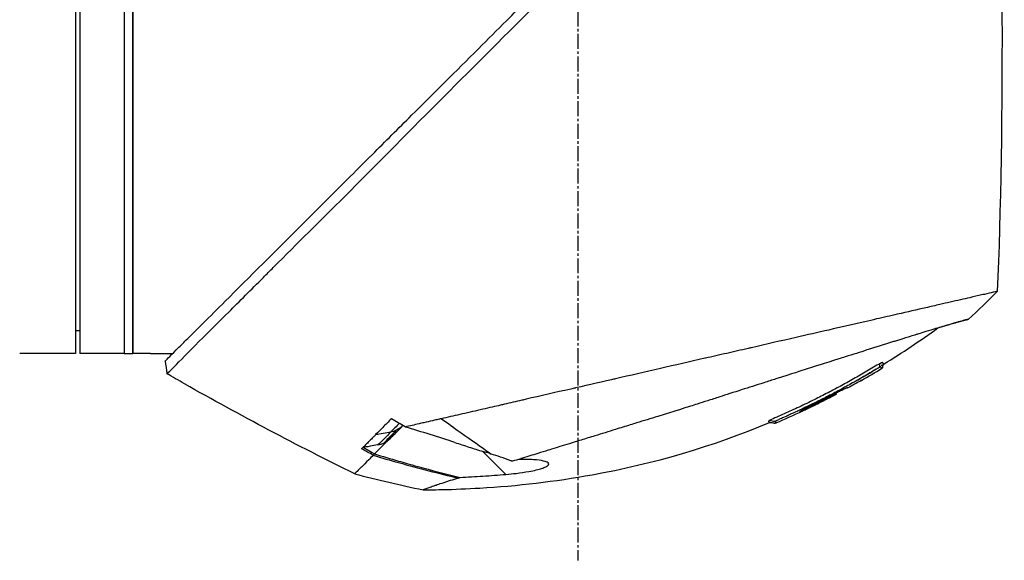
# Model space of a CAD drawing. Header units: millimetres. Extents: x 0 to 4378, y 0 to 2376.
# Tile 49 of 236: x 301 to 412, y 1571 to 1632. Entities that reach past the tile are written whole.
import ezdxf

# ---------------------------------------------------------------- set-up
doc = ezdxf.new("R2010")
doc.units = ezdxf.units.MM
doc.header["$LTSCALE"] = 0.2
doc.linetypes.add('CENTER2', pattern=[1.125, 0.75, -0.125, 0.125, -0.125])
doc.layers.add('02_Center Line', color=1, linetype='CENTER2')

# ---------------------------------------------------------------- blocks, each defined once
blk = doc.blocks.new('A$C7a2e7851')
for p, q in [((99.4, 1024.85), (99.4, 934.85)), ((99.9, 1024.85), (99.9, 934.85)), ((104.9, 1024.85), (104.9, 934.85)), ((104.9, 1024.85), (104.9, 934.85)), ((105.9, 934.85), (105.9, 1024.85)), ((105.9, 1024.85), (105.9, 934.85)), ((99.4, 937.46), (99.9, 937.45)), ((99.4, 934.85), (93.09, 934.85)), ((104.9, 934.85), (99.9, 934.85)), ((104.9, 934.85), (105.9, 934.85)), ((107.9, 934.85), (105.9, 934.85)), ((107.9, 934.85), (107.9, 934.85)), ((107.9, 934.85), (110.4, 934.85)), ((109.56, 934.01), (109.56, 934.01)), ((188.33, 931.82), (188.34, 931.81)), ((155.92, 930.95), (155.93, 930.95)), ((185.37, 930.46), (185.37, 930.46)), ((185.46, 930.37), (185.51, 930.32)), ((186.79, 930.96), (186.76, 930.99)), ((151.36, 929.9), (151.36, 929.9)), ((185.06, 930.29), (185.06, 930.29)), ((185.19, 930.16), (185.14, 930.21)), ((182.59, 928.92), (182.65, 928.87)), ((133.37, 925.68), (135.1, 926)), ((134.76, 925), (133.25, 923.49)), ((133.88, 924.77), (133.88, 924.77)), ((134.98, 925.22), (134.98, 925.22)), ((145.51, 923.78), (148.11, 921.18)), ((133.15, 923.39), (133.15, 923.39))]:
    blk.add_line(p, q)
at = {"extrusion": (0, 0, -1)}
for centre, major_axis, ratio, start_param, end_param in [((174, 1285.85), (-26.02, 366.09), 0.042138, 2.37416, 2.795052), ((201.21, 941.23), (7.7, 7.47), 0.120793, 1.358557, 1.783036), ((304.98, 1272.68), (370.15, -133.4), 0.996605, 1.739605, 1.745413), ((141.28, 1014.3), (-82.48, -47.06), 1, 4.712389, 4.730947), ((168.2, 1013.55), (175.69, -92.5), 0.499327, 1.51993, 1.629791), ((1566.99, 3330.47), (-2724.79, -633.85), 0.999787, 5.477557, 5.478207), ((97.34, 957.37), (100.29, -70.55), 0.00513, 5.157056, 5.172107), ((560.84, 1707.32), (783.25, -429.06), 1, 1.569107, 1.570796), ((143.07, 925.88), (6.87, -4.86), 0.000021, 5.078448, 5.228203), ((159.24, 950.41), (-28.2, -29.05), 0.006602, 5.89112, 5.905046)]:
    blk.add_ellipse(centre, major_axis=major_axis, ratio=ratio, start_param=start_param, end_param=end_param, dxfattribs=at)
for points, knots in [([(109.74, 932.56), (109.74, 932.57), (109.89, 932.68), (111.54, 934.34), (112.56, 935.39), (114.71, 937.54), (115.7, 938.51), (117.36, 940.16), (117.99, 940.8), (119.29, 942.1), (119.96, 942.77), (121.04, 943.85), (121.41, 944.22), (124.55, 947.37), (127.25, 950.02), (131.42, 954.18), (134.44, 957.25), (141.9, 964.75), (145.54, 968.37), (152.43, 975.26), (154.85, 977.75), (157.73, 980.58), (159.67, 982.43), (164.1, 986.87), (165.95, 988.75), (172.37, 995.25), (175.92, 998.76), (179.74, 1002.58), (181.07, 1003.91), (184.83, 1007.67), (187.2, 1010.04), (193.84, 1016.68), (197, 1019.85), (199.79, 1022.62), (200.39, 1023.21), (201.68, 1024.49), (202.3, 1025.1), (203.13, 1025.94), (203.35, 1026.17), (203.35, 1026.17)], [0.007059, 0.007059, 0.007059, 0.007059, 0.615438, 0.615438, 1.069569, 1.069569, 1.371276, 1.371276, 1.544721, 1.544721, 1.716113, 1.716113, 1.805171, 1.805171, 2.453917, 2.453917, 3.119268, 3.119268, 3.710855, 3.710855, 4.236876, 4.236876, 4.642605, 4.642605, 4.934699, 4.934699, 5.667174, 5.667174, 6.066186, 6.066186, 6.818123, 6.818123, 8.314738, 8.314738, 8.772171, 8.772171, 9.455351, 9.455351, 10.137965, 10.137965, 10.137965, 10.137965]), ([(109.56, 934.01), (109.56, 934.02), (109.57, 934.03), (109.73, 934.19), (110.25, 934.71), (111.45, 935.9), (111.83, 936.28), (112.74, 937.19), (113.27, 937.72), (114.61, 939.05), (115.46, 939.9), (118.99, 943.41), (122.14, 946.57), (126.15, 950.56), (126.75, 951.17), (129.18, 953.59), (131.07, 955.47), (134.46, 958.85), (135.94, 960.34), (139.92, 964.3), (142.46, 966.81), (146.05, 970.41), (147.12, 971.47), (148.96, 973.32), (149.74, 974.11), (151.47, 975.86), (152.42, 976.82), (153.83, 978.27), (154.29, 978.74), (154.76, 979.22)], [-8.584088, -8.584088, -8.584088, -8.584088, -8.41957, -8.41957, -7.405825, -7.405825, -7.009362, -7.009362, -6.570806, -6.570806, -5.993954, -5.993954, -4.313633, -4.313633, -4.020302, -4.020302, -3.14591, -3.14591, -2.482877, -2.482877, -1.393563, -1.393563, -0.939479, -0.939479, -0.605419, -0.605419, -0.199748, -0.199748, -0.000287, -0.000287, -0.000287, -0.000287]), ([(203.71, 941.89), (203.71, 941.89), (203.68, 941.89), (203.61, 941.87), (203.55, 941.86), (203.45, 941.84), (203.32, 941.81), (203.29, 941.8), (203.26, 941.79), (203.23, 941.79), (202.98, 941.73), (202.64, 941.65), (202.25, 941.56), (202.15, 941.54), (202.04, 941.51), (201.93, 941.49), (201.54, 941.4), (201.1, 941.3), (200.59, 941.18), (199.94, 941.03), (199.2, 940.86), (198.37, 940.67), (198.01, 940.59), (197.62, 940.5), (197.22, 940.41), (196.71, 940.29), (196.18, 940.17), (195.63, 940.04), (194.62, 939.81), (193.53, 939.56), (192.4, 939.3), (191.64, 939.13), (190.86, 938.95), (190.06, 938.77), (189.61, 938.66), (189.17, 938.56), (188.71, 938.46), (187.38, 938.15), (186.02, 937.84), (184.64, 937.52), (183.42, 937.25), (182.19, 936.96), (180.96, 936.68), (179.24, 936.29), (177.55, 935.9), (175.92, 935.52), (175.79, 935.5), (175.66, 935.47), (175.53, 935.44), (175.13, 935.34), (174.72, 935.25), (174.32, 935.16), (173.91, 935.07), (173.51, 934.97), (173.1, 934.88), (172.69, 934.79), (172.28, 934.69), (171.87, 934.6), (171.48, 934.51), (171.08, 934.42), (170.68, 934.33), (170.67, 934.32), (170.65, 934.32), (170.64, 934.32), (168.92, 933.92), (167.24, 933.54), (165.61, 933.17), (163.85, 932.76), (162.15, 932.37), (160.52, 932), (160.37, 931.96), (160.22, 931.93), (160.07, 931.9), (158.49, 931.53), (156.94, 931.18), (155.44, 930.84), (153.7, 930.44), (152.02, 930.06), (150.41, 929.69), (150.24, 929.65), (150.07, 929.61), (149.9, 929.57), (149.25, 929.42), (148.59, 929.26), (147.94, 929.11), (147.79, 929.08), (147.65, 929.05), (147.51, 929.01), (146.9, 928.87), (146.25, 928.72), (145.5, 928.55), (145.4, 928.53), (145.29, 928.5), (145.19, 928.48), (144.44, 928.31), (143.66, 928.13), (142.91, 927.96), (142.18, 927.8), (141.48, 927.64), (140.8, 927.48)], [0, 0, 0, 0, 0.0293646, 0.0293646, 0.0293646, 0.0566154, 0.0566154, 0.0566154, 0.0625, 0.0625, 0.0625, 0.1118856, 0.1118856, 0.1118856, 0.125, 0.125, 0.125, 0.1687706, 0.1687706, 0.1687706, 0.2250488, 0.2250488, 0.2250488, 0.25, 0.25, 0.25, 0.2807426, 0.2807426, 0.2807426, 0.3373462, 0.3373462, 0.3373462, 0.375, 0.375, 0.375, 0.394127, 0.394127, 0.394127, 0.4504604, 0.4504604, 0.4504604, 0.5, 0.5, 0.5, 0.5625, 0.5625, 0.5625, 0.5671142, 0.5671142, 0.5671142, 0.581501, 0.581501, 0.581501, 0.5960263, 0.5960263, 0.5960263, 0.6106942, 0.6106942, 0.6106942, 0.625, 0.625, 0.625, 0.6254725, 0.6254725, 0.6254725, 0.6826656, 0.6826656, 0.6826656, 0.7442648, 0.7442648, 0.7442648, 0.75, 0.75, 0.75, 0.8049855, 0.8049855, 0.8049855, 0.8682916, 0.8682916, 0.8682916, 0.875, 0.875, 0.875, 0.9005062, 0.9005062, 0.9005062, 0.90625, 0.90625, 0.90625, 0.9336735, 0.9336735, 0.9336735, 0.9375, 0.9375, 0.9375, 0.9693103, 0.9693103, 0.9693103, 1, 1, 1, 1]), ([(200.47, 938.75), (200.47, 938.75), (200.47, 938.75), (200.38, 938.72), (200.33, 938.71), (200.27, 938.7), (200.21, 938.68), (200.18, 938.67), (200.15, 938.66), (200.12, 938.66), (199.96, 938.62), (199.74, 938.56), (199.46, 938.48), (199.35, 938.45), (199.23, 938.41), (199.1, 938.38), (198.84, 938.3), (198.55, 938.22), (198.22, 938.12), (197.79, 937.99), (197.29, 937.84), (196.74, 937.68), (196.67, 937.65), (196.6, 937.63), (196.52, 937.61), (195.66, 937.34), (195, 937.14), (194.73, 937.06), (194.7, 937.05), (194.59, 937.02), (194.39, 936.95), (194.03, 936.84), (193.38, 936.64), (192.32, 936.31), (192.17, 936.26), (192.01, 936.22), (191.86, 936.17), (190.96, 935.88), (189.99, 935.58), (188.97, 935.26), (188.19, 935.01), (187.37, 934.75), (186.52, 934.49), (186.26, 934.4), (186.01, 934.33), (185.77, 934.25), (184.15, 933.74), (182.96, 933.36), (182.32, 933.15), (182.23, 933.12), (182.15, 933.1), (182.08, 933.08), (181.6, 932.92), (180.48, 932.57), (178.65, 931.98), (178.24, 931.85), (177.79, 931.71), (177.3, 931.55), (176.41, 931.27), (175.59, 931), (174.84, 930.77), (173.86, 930.45), (173.01, 930.18), (172.3, 929.95), (171.82, 929.79), (171.37, 929.65), (170.96, 929.52), (170.52, 929.38), (170.13, 929.25), (169.77, 929.14), (169.51, 929.06), (169.25, 928.97), (168.99, 928.89), (168.57, 928.76), (168.16, 928.63), (167.74, 928.5), (167.57, 928.45), (167.39, 928.39), (167.22, 928.34), (166.59, 928.14), (165.94, 927.94), (165.29, 927.74), (164.5, 927.49), (163.69, 927.25), (162.88, 927), (162.65, 926.92), (162.42, 926.85), (162.19, 926.78), (161.63, 926.61), (161.07, 926.44), (160.51, 926.26), (159.73, 926.02), (158.95, 925.78), (158.19, 925.55), (157.92, 925.46), (157.65, 925.38), (157.38, 925.3), (156.86, 925.14), (156.38, 924.99), (155.95, 924.86), (155.04, 924.57), (154.33, 924.35), (153.8, 924.19), (153.4, 924.07), (153.1, 923.98), (152.9, 923.91), (152.51, 923.79), (152.12, 923.67), (151.74, 923.55), (151.43, 923.46), (151.12, 923.36), (150.81, 923.27), (150.32, 923.12), (150, 923.02), (149.81, 922.96), (149.81, 922.96), (149.8, 922.95), (149.79, 922.95), (149.47, 922.85), (149.15, 922.76), (148.84, 922.66)], [-1, -1, -1, -1, -0.967857, -0.967857, -0.967857, -0.948942, -0.948942, -0.948942, -0.935714, -0.935714, -0.935714, -0.889625, -0.889625, -0.889625, -0.871429, -0.871429, -0.871429, -0.83445, -0.83445, -0.83445, -0.785714, -0.785714, -0.785714, -0.781613, -0.781613, -0.781613, -0.732143, -0.732143, -0.732143, -0.713138, -0.713138, -0.713138, -0.678571, -0.678571, -0.678571, -0.668891, -0.668891, -0.668891, -0.613661, -0.613661, -0.613661, -0.571429, -0.571429, -0.571429, -0.563197, -0.563197, -0.563197, -0.507759, -0.507759, -0.507759, -0.5, -0.5, -0.5, -0.441747, -0.441747, -0.441747, -0.428571, -0.428571, -0.428571, -0.397698, -0.397698, -0.397698, -0.357143, -0.357143, -0.357143, -0.339649, -0.339649, -0.339649, -0.321429, -0.321429, -0.321429, -0.310561, -0.310561, -0.310561, -0.292949, -0.292949, -0.292949, -0.285714, -0.285714, -0.285714, -0.258021, -0.258021, -0.258021, -0.223914, -0.223914, -0.223914, -0.214286, -0.214286, -0.214286, -0.189719, -0.189719, -0.189719, -0.155218, -0.155218, -0.155218, -0.142857, -0.142857, -0.142857, -0.12766, -0.12766, -0.12766, -0.095508, -0.095508, -0.095508, -0.071429, -0.071429, -0.071429, -0.051836, -0.051836, -0.051836, -0.035714, -0.035714, -0.035714, -0.017857, -0.017857, -0.017857, -0.017513, -0.017513, -0.017513, 0, 0, 0, 0]), ([(196.98, 937.75), (197.17, 937.8), (197.35, 937.86), (198.01, 938.06), (198.43, 938.18), (199.07, 938.37), (199.32, 938.44), (199.68, 938.54), (199.82, 938.58), (199.98, 938.62), (200.02, 938.63), (200.19, 938.68), (200.3, 938.7), (200.43, 938.74), (200.47, 938.75), (200.47, 938.75)], [5.705299, 5.705299, 5.705299, 5.705299, 5.822939, 5.822939, 6.144758, 6.144758, 6.385994, 6.385994, 6.566823, 6.566823, 6.63475, 6.63475, 6.873456, 6.873456, 7.112007, 7.112007, 7.112007, 7.112007]), ([(190.42, 933.71), (190.23, 933.61), (189.97, 933.46), (189.72, 933.31), (189.47, 933.16), (189.22, 933.01), (188.97, 932.86), (188.47, 932.57), (187.96, 932.27), (187.45, 931.99), (186.95, 931.7), (186.44, 931.42), (185.92, 931.14), (185.48, 930.9), (185.03, 930.67), (184.59, 930.43)], [-1, -1, -1, -1, -0.9391036, -0.9391036, -0.9391036, -0.8782072, -0.8782072, -0.8782072, -0.7564144, -0.7564144, -0.7564144, -0.6346216, -0.6346216, -0.6346216, -0.5293356, -0.5293356, -0.5293356, -0.5293356]), ([(190.81, 933.75), (190.8, 933.76), (190.8, 933.76), (190.79, 933.76), (190.79, 933.76), (190.78, 933.77), (190.78, 933.77), (190.77, 933.77), (190.76, 933.77), (190.76, 933.78), (190.76, 933.78), (190.76, 933.78), (190.75, 933.78), (190.75, 933.78), (190.75, 933.78), (190.75, 933.79), (190.74, 933.79), (190.74, 933.8), (190.74, 933.8), (190.74, 933.8), (190.74, 933.8), (190.74, 933.8), (190.74, 933.8), (190.74, 933.8), (190.74, 933.8), (190.74, 933.8), (190.74, 933.8), (190.74, 933.81), (190.74, 933.81), (190.74, 933.81), (190.74, 933.81), (190.74, 933.81), (190.74, 933.81), (190.74, 933.81), (190.74, 933.81), (190.74, 933.81), (190.74, 933.82), (190.74, 933.83), (190.73, 933.83), (190.73, 933.83), (190.73, 933.83), (190.73, 933.84), (190.69, 933.83), (190.65, 933.82), (190.57, 933.78), (190.42, 933.71)], [-0.06367695, -0.06367695, -0.06367695, -0.06367695, -0.05714286, -0.05714286, -0.05714286, -0.05102041, -0.05102041, -0.05102041, -0.0431996, -0.0431996, -0.0431996, -0.0429311, -0.0429311, -0.0429311, -0.03673469, -0.03673469, -0.03673469, -0.03304234, -0.03304234, -0.03304234, -0.03265306, -0.03265306, -0.03265306, -0.03163265, -0.03163265, -0.03163265, -0.03133708, -0.03133708, -0.03133708, -0.03061224, -0.03061224, -0.03061224, -0.0294375, -0.0294375, -0.0294375, -0.02857143, -0.02857143, -0.02857143, -0.02142857, -0.02142857, -0.02142857, -0.01428571, -0.01428571, -0.01428571, 0, 0, 0, 0]), ([(190.66, 933.19), (190.68, 933.2), (190.7, 933.21), (190.73, 933.25), (190.74, 933.26), (190.75, 933.3), (190.76, 933.32), (190.77, 933.38), (190.77, 933.42), (190.78, 933.49), (190.79, 933.53), (190.81, 933.59), (190.82, 933.61), (190.84, 933.65), (190.86, 933.66), (190.88, 933.67)], [0, 0, 0, 0, 0.00675238, 0.00675238, 0.01280823, 0.01280823, 0.01941984, 0.01941984, 0.03041942, 0.03041942, 0.0418939, 0.0418939, 0.04846275, 0.04846275, 0.05587753, 0.05587753, 0.05587753, 0.05587753]), ([(190.88, 933.67), (190.88, 933.67), (190.88, 933.68), (190.88, 933.68), (190.87, 933.68), (190.87, 933.69), (190.87, 933.69), (190.87, 933.69), (190.86, 933.69), (190.86, 933.7), (190.86, 933.7), (190.85, 933.71), (190.84, 933.72), (190.84, 933.72), (190.84, 933.72), (190.84, 933.72), (190.83, 933.73), (190.83, 933.73), (190.82, 933.74), (190.81, 933.75), (190.81, 933.75), (190.81, 933.75), (190.81, 933.75), (190.81, 933.75), (190.81, 933.75)], [-0.1783373, -0.1783373, -0.1783373, -0.1783373, -0.1456542, -0.1456542, -0.1456542, -0.124148, -0.124148, -0.124148, -0.1142857, -0.1142857, -0.1142857, -0.085957, -0.085957, -0.085957, -0.0857143, -0.0857143, -0.0857143, -0.0714286, -0.0714286, -0.0714286, -0.0642857, -0.0642857, -0.0642857, -0.063677, -0.063677, -0.063677, -0.063677]), ([(190.34, 933.27), (190.14, 933.17), (189.88, 933), (189.65, 932.87), (189.42, 932.73), (189.18, 932.59), (188.95, 932.45), (188.47, 932.17), (188, 931.9), (187.52, 931.63), (187.04, 931.36), (186.56, 931.1), (186.08, 930.84), (186.03, 930.81), (185.97, 930.78), (185.92, 930.75), (185.35, 930.45), (184.92, 930.22), (184.63, 930.07), (184.43, 929.97), (184.29, 929.9), (184.22, 929.86), (183.84, 929.67), (183.49, 929.49), (183.16, 929.33), (182.93, 929.21), (182.71, 929.1), (182.5, 929)], [0, 0, 0, 0, 0.0642604, 0.0642604, 0.0642604, 0.1285208, 0.1285208, 0.1285208, 0.2570414, 0.2570414, 0.2570414, 0.3855616, 0.3855616, 0.3855616, 0.4, 0.4, 0.4, 0.489325, 0.489325, 0.489325, 0.55, 0.55, 0.55, 0.6374853, 0.6374853, 0.6374853, 0.7, 0.7, 0.7, 0.7]), ([(190.51, 933.34), (190.51, 933.34), (190.51, 933.35), (190.5, 933.35), (190.49, 933.35), (190.48, 933.35), (190.47, 933.35), (190.46, 933.34), (190.45, 933.33), (190.43, 933.32), (190.42, 933.32), (190.41, 933.31), (190.39, 933.3), (190.37, 933.29), (190.35, 933.28), (190.34, 933.27)], [0, 0, 0, 0, 0.25, 0.25, 0.25, 0.5, 0.5, 0.5, 0.75, 0.75, 0.75, 0.875, 0.875, 0.875, 1, 1, 1, 1]), ([(190.54, 933.32), (190.54, 933.32), (190.54, 933.32), (190.54, 933.32), (190.53, 933.33), (190.52, 933.33), (190.52, 933.34)], [0.93880964, 0.93880964, 0.93880964, 0.93880964, 0.94642857, 0.94642857, 0.94642857, 0.9841263, 0.9841263, 0.9841263, 0.9841263]), ([(190.65, 933.2), (190.64, 933.2), (190.64, 933.21), (190.63, 933.22), (190.63, 933.23), (190.62, 933.23), (190.62, 933.23), (190.62, 933.23), (190.61, 933.24), (190.61, 933.25), (190.6, 933.26), (190.6, 933.26), (190.59, 933.27), (190.59, 933.28), (190.58, 933.28), (190.58, 933.29), (190.58, 933.29), (190.57, 933.29), (190.57, 933.29), (190.57, 933.29), (190.57, 933.29), (190.57, 933.29), (190.57, 933.29), (190.57, 933.29), (190.57, 933.29), (190.57, 933.3), (190.56, 933.3), (190.56, 933.3), (190.56, 933.3), (190.56, 933.31), (190.55, 933.31), (190.55, 933.31), (190.54, 933.32), (190.54, 933.32)], [0.8289032, 0.8289032, 0.8289032, 0.8289032, 0.8571429, 0.8571429, 0.8571429, 0.8617723, 0.8617723, 0.8617723, 0.875, 0.875, 0.875, 0.8928571, 0.8928571, 0.8928571, 0.90625, 0.90625, 0.90625, 0.9095982, 0.9095982, 0.9095982, 0.9105229, 0.9105229, 0.9105229, 0.9129464, 0.9129464, 0.9129464, 0.9196429, 0.9196429, 0.9196429, 0.9330357, 0.9330357, 0.9330357, 0.9388096, 0.9388096, 0.9388096, 0.9388096]), ([(190.64, 933.49), (190.64, 933.49), (190.64, 933.5), (190.64, 933.51), (190.64, 933.51), (190.64, 933.52), (190.64, 933.53), (190.64, 933.54), (190.64, 933.54), (190.64, 933.55), (190.64, 933.55), (190.64, 933.56), (190.64, 933.56), (190.64, 933.56), (190.64, 933.57), (190.64, 933.57), (190.64, 933.57), (190.64, 933.58), (190.64, 933.58), (190.64, 933.58), (190.64, 933.59), (190.64, 933.59), (190.64, 933.59), (190.64, 933.59), (190.64, 933.59), (190.64, 933.59)], [0, 0, 0, 0, 0.00306782, 0.00306782, 0.00595514, 0.00595514, 0.00807191, 0.00807191, 0.00942069, 0.00942069, 0.01027065, 0.01027065, 0.01086884, 0.01086884, 0.01184877, 0.01184877, 0.01269955, 0.01269955, 0.01361988, 0.01361988, 0.01480987, 0.01480987, 0.01652475, 0.01652475, 0.01754864, 0.01754864, 0.01754864, 0.01754864]), ([(190.64, 933.48), (190.64, 933.48), (190.64, 933.48), (190.64, 933.48), (190.64, 933.48), (190.64, 933.48), (190.64, 933.48), (190.64, 933.48), (190.64, 933.48), (190.64, 933.48), (190.64, 933.49), (190.64, 933.49)], [0.040892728, 0.040892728, 0.040892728, 0.040892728, 0.041349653, 0.041349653, 0.041875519, 0.041875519, 0.042664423, 0.042664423, 0.045035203, 0.045035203, 0.047002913, 0.047002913, 0.047002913, 0.047002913]), ([(190.66, 933.19), (190.66, 933.19), (190.66, 933.19), (190.66, 933.19), (190.66, 933.19), (190.66, 933.19), (190.66, 933.19), (190.65, 933.19), (190.65, 933.19), (190.65, 933.2)], [0.80301317, 0.80301317, 0.80301317, 0.80301317, 0.82118409, 0.82118409, 0.82118409, 0.82142857, 0.82142857, 0.82142857, 0.82890325, 0.82890325, 0.82890325, 0.82890325]), ([(184.59, 930.43), (184.51, 930.4), (184.44, 930.36), (184.37, 930.32), (183.86, 930.06), (183.34, 929.79), (182.81, 929.54), (182.24, 929.25), (181.65, 928.97), (181.07, 928.7), (180.52, 928.44), (179.95, 928.19), (179.41, 927.95), (178.86, 927.71), (178.17, 927.42), (177.9, 927.26)], [-0.5293356, -0.5293356, -0.5293356, -0.5293356, -0.5128288, -0.5128288, -0.5128288, -0.391036, -0.391036, -0.391036, -0.2564144, -0.2564144, -0.2564144, -0.1282072, -0.1282072, -0.1282072, 0, 0, 0, 0]), ([(186.76, 930.99), (186.76, 930.99), (186.76, 930.99), (186.72, 930.98), (186.7, 930.97), (186.62, 930.94), (186.54, 930.91), (186.33, 930.81), (186.2, 930.75), (185.93, 930.61), (185.79, 930.54), (185.49, 930.39), (185.33, 930.31), (185.02, 930.15), (184.26, 929.75), (182.94, 929.1), (182.79, 929.02), (182.39, 928.82), (182.2, 928.73), (181.85, 928.55), (181.71, 928.47), (181.48, 928.35), (181.4, 928.3), (181.34, 928.26), (181.35, 928.25), (181.37, 928.23), (181.36, 928.22), (181.4, 928.23), (181.47, 928.26), (181.67, 928.36), (181.81, 928.42), (182.13, 928.57), (182.3, 928.66), (182.58, 928.79), (182.67, 928.84), (182.84, 928.92), (182.91, 928.95), (182.98, 928.99)], [0.000001, 0.000001, 0.000001, 0.000001, 0.0235276, 0.0235276, 0.040385, 0.040385, 0.0723923, 0.0723923, 0.1079796, 0.1079796, 0.1383929, 0.1383929, 0.1700013, 0.1700013, 0.2000303, 0.2000303, 0.2073752, 0.2073752, 0.2151683, 0.2151683, 0.2229131, 0.2229131, 0.23064, 0.23064, 0.237006, 0.237006, 0.253698, 0.253698, 0.2694073, 0.2694073, 0.2850415, 0.2850415, 0.2995323, 0.2995323, 0.3067321, 0.3067321, 0.3121576, 0.3121576, 0.3121576, 0.3121576]), ([(186.09, 930.7), (186.14, 930.72), (186.18, 930.74), (186.37, 930.83), (186.49, 930.89), (186.68, 930.97), (186.73, 930.99), (186.76, 930.99), (186.76, 930.99), (186.76, 930.99)], [0.5840715, 0.5840715, 0.5840715, 0.5840715, 0.6072062, 0.6072062, 0.6950472, 0.6950472, 0.7818922, 0.7818922, 0.7982216, 0.7982216, 0.7982216, 0.7982216]), ([(182.65, 928.87), (182.65, 928.87), (182.65, 928.87), (182.66, 928.86), (182.66, 928.85), (182.67, 928.85), (182.67, 928.85), (182.68, 928.84), (182.67, 928.84), (182.71, 928.86), (182.73, 928.87), (182.79, 928.89), (182.82, 928.91), (182.89, 928.94), (182.92, 928.96), (183.05, 929.02), (183.28, 929.13), (184.22, 929.6), (184.88, 929.94), (185.55, 930.29)], [-0.6043656, -0.6043656, -0.6043656, -0.6043656, -0.5563524, -0.5563524, -0.516104, -0.516104, -0.4860409, -0.4860409, -0.4278285, -0.4278285, -0.3875845, -0.3875845, -0.3505644, -0.3505644, -0.3149552, -0.3149552, -0.2247493, -0.2247493, 0, 0, 0, 0]), ([(185.19, 930.16), (184.47, 929.79), (183.76, 929.43), (182.97, 929.04), (182.95, 929.03), (182.88, 929), (182.85, 928.98), (182.77, 928.94), (182.74, 928.93), (182.69, 928.9), (182.67, 928.89), (182.65, 928.88), (182.65, 928.87), (182.65, 928.87)], [-1.1505032, -1.1505032, -1.1505032, -1.1505032, -0.8122954, -0.8122954, -0.7833608, -0.7833608, -0.7413978, -0.7413978, -0.6925504, -0.6925504, -0.6390798, -0.6390798, -0.6043979, -0.6043979, -0.6043979, -0.6043979]), ([(185.51, 930.32), (185.51, 930.32), (185.51, 930.32), (185.47, 930.3), (185.44, 930.29), (185.39, 930.27), (185.36, 930.25), (185.31, 930.23), (185.28, 930.21), (185.24, 930.19), (185.21, 930.18), (185.19, 930.16)], [-0.06295245, -0.06295245, -0.06295245, -0.06295245, -0.04215242, -0.04215242, -0.02825831, -0.02825831, -0.01656341, -0.01656341, -0.00800385, -0.00800385, 0, 0, 0, 0]), ([(185.55, 930.29), (185.54, 930.29), (185.54, 930.3), (185.53, 930.31), (185.52, 930.31), (185.52, 930.32), (185.52, 930.32), (185.51, 930.32), (185.51, 930.32), (185.51, 930.32), (185.51, 930.32), (185.51, 930.32)], [-0.4242758, -0.4242758, -0.4242758, -0.4242758, -0.1907721, -0.1907721, -0.0989809, -0.0989809, -0.0711612, -0.0711612, -0.0633692, -0.0633692, -0.0629791, -0.0629791, -0.0629791, -0.0629791]), ([(182.5, 929), (182.06, 928.79), (181.77, 928.65), (181.64, 928.59), (181.6, 928.57), (181.56, 928.55), (181.53, 928.54), (181.38, 928.47), (181.28, 928.42), (181.2, 928.38), (181.15, 928.36), (181.01, 928.29), (180.77, 928.18), (180.67, 928.14), (180.59, 928.1), (180.52, 928.07), (180.45, 928.04), (180.37, 928), (180.27, 927.96), (180.2, 927.92), (180.14, 927.9), (180.1, 927.88)], [0.7, 0.7, 0.7, 0.7, 0.775, 0.775, 0.775, 0.7823958, 0.7823958, 0.7823958, 0.8125, 0.8125, 0.8125, 0.85, 0.85, 0.85, 0.8714286, 0.8714286, 0.8714286, 0.8928571, 0.8928571, 0.8928571, 0.9085284, 0.9085284, 0.9085284, 0.9085284]), ([(135.15, 927.48), (134.82, 927.14), (134.5, 926.81), (133.91, 926.22), (133.63, 925.94), (133.37, 925.68)], [0.000001, 0.000001, 0.000001, 0.000001, 0.2409557, 0.2409557, 0.4659452, 0.4659452, 0.4659452, 0.4659452]), ([(140.8, 927.48), (140.78, 927.48), (140.73, 927.47), (140.64, 927.44), (140.59, 927.43), (140.47, 927.4), (140.38, 927.39), (140.13, 927.33), (139.97, 927.29), (139.47, 927.18), (139.15, 927.1), (138.65, 926.99), (138.47, 926.95), (138.02, 926.84), (137.76, 926.78), (137.23, 926.66), (136.97, 926.6), (136.72, 926.54)], [0.0000014, 0.0000014, 0.0000014, 0.0000014, 0.0098251, 0.0098251, 0.017126, 0.017126, 0.0317085, 0.0317085, 0.0608135, 0.0608135, 0.1188975, 0.1188975, 0.1517103, 0.1517103, 0.2002367, 0.2002367, 0.248284, 0.248284, 0.248284, 0.248284]), ([(138.75, 919.43), (138.75, 919.43), (138.75, 919.43), (138.75, 919.43), (138.75, 919.43), (138.76, 919.43), (138.76, 919.43), (138.77, 919.43), (138.77, 919.43), (138.8, 919.43), (138.81, 919.43), (138.88, 919.43), (138.94, 919.43), (139.15, 919.43), (139.3, 919.43), (139.94, 919.44), (140.41, 919.45), (142.31, 919.49), (143.73, 919.55), (149.41, 919.88), (153.67, 920.38), (164.74, 922.38), (171.52, 924.35), (177.95, 927.04)], [0, 0, 0, 0, 0.000147, 0.000147, 0.000594, 0.000594, 0.001179, 0.001179, 0.002934, 0.002934, 0.0082, 0.0082, 0.023997, 0.023997, 0.071389, 0.071389, 0.213566, 0.213566, 0.640159, 0.640159, 1.921866, 1.921866, 4.014331, 4.014331, 4.014331, 4.014331]), ([(177.9, 927.26), (177.77, 927.18), (177.81, 927.18), (177.82, 927.17), (177.83, 927.15), (177.85, 927.14), (177.86, 927.13), (177.88, 927.11), (177.9, 927.09), (177.91, 927.08), (177.93, 927.06), (177.94, 927.05), (177.94, 927.05), (177.95, 927.04), (177.95, 927.04), (177.95, 927.04)], [-1, -1, -1, -1, -0.9795159, -0.9795159, -0.9795159, -0.9590319, -0.9590319, -0.9590319, -0.9180638, -0.9180638, -0.9180638, -0.8763387, -0.8763387, -0.8763387, -0.8460838, -0.8460838, -0.8460838, -0.8460838]), ([(177.95, 927.04), (177.98, 927.05), (178.01, 927.06), (178.07, 927.07), (178.11, 927.06), (178.19, 927.05), (178.25, 927.04), (178.36, 927.02), (178.42, 927), (178.52, 926.99), (178.55, 926.99), (178.62, 927), (178.66, 927), (178.69, 927.02)], [0, 0, 0, 0, 0.00936032, 0.00936032, 0.01953195, 0.01953195, 0.03512646, 0.03512646, 0.05449727, 0.05449727, 0.06458652, 0.06458652, 0.07537322, 0.07537322, 0.07537322, 0.07537322]), ([(178.54, 927.17), (178.55, 927.17), (178.56, 927.18), (178.59, 927.2), (178.62, 927.21), (178.66, 927.24), (178.71, 927.26), (178.74, 927.28), (178.76, 927.29), (178.78, 927.29), (178.79, 927.3), (178.82, 927.31), (178.84, 927.32), (178.89, 927.35), (178.95, 927.37), (179.01, 927.4)], [0.0401435, 0.0401435, 0.0401435, 0.0401435, 0.25, 0.25, 0.25, 0.5, 0.5, 0.5, 0.6428571, 0.6428571, 0.6428571, 0.7857143, 0.7857143, 0.7857143, 0.999999, 0.999999, 0.999999, 0.999999]), ([(178.54, 927.16), (178.55, 927.16), (178.56, 927.15), (178.58, 927.13), (178.59, 927.12), (178.6, 927.11), (178.61, 927.1), (178.63, 927.09), (178.65, 927.07), (178.66, 927.06), (178.67, 927.04), (178.68, 927.03), (178.69, 927.03), (178.69, 927.02), (178.69, 927.02), (178.69, 927.02)], [0, 0, 0, 0, 0.061398, 0.061398, 0.061398, 0.0917382, 0.0917382, 0.0917382, 0.1344445, 0.1344445, 0.1344445, 0.1676975, 0.1676975, 0.1676975, 0.1904606, 0.1904606, 0.1904606, 0.1904606]), ([(180.1, 927.88), (180.1, 927.88), (180.1, 927.87), (180.1, 927.87), (180.06, 927.86), (180.03, 927.85), (180, 927.83), (179.99, 927.83), (179.98, 927.82), (179.97, 927.82), (179.97, 927.82), (179.96, 927.81), (179.96, 927.81), (179.95, 927.81), (179.93, 927.8), (179.91, 927.79), (179.9, 927.78), (179.78, 927.73), (179.53, 927.62), (179.39, 927.56), (179.2, 927.48), (179.01, 927.4)], [0.90852835, 0.90852835, 0.90852835, 0.90852835, 0.90892857, 0.90892857, 0.90892857, 0.91696429, 0.91696429, 0.91696429, 0.91987814, 0.91987814, 0.91987814, 0.92098214, 0.92098214, 0.92098214, 0.925, 0.925, 0.925, 0.9726642, 0.9726642, 0.9726642, 1, 1, 1, 1]), ([(136.24, 926.51), (136.26, 926.53), (136.29, 926.55), (136.31, 926.57), (136.36, 926.61), (136.41, 926.65), (136.46, 926.7)], [0, 0, 0, 0, 0.2942521, 0.2942521, 0.2942521, 0.9934241, 0.9934241, 0.9934241, 0.9934241]), ([(142.33, 924.8), (141.48, 925.07), (140.52, 925.38), (138.61, 925.98), (137.68, 926.26), (136.72, 926.54)], [-0.6290462, -0.6290462, -0.6290462, -0.6290462, -0.3030235, -0.3030235, -0.000001, -0.000001, -0.000001, -0.000001]), ([(133.37, 925.68), (133.36, 925.67), (133.34, 925.65), (133.31, 925.61), (133.29, 925.59), (133.24, 925.54), (133.21, 925.51), (133.11, 925.41), (133.05, 925.35), (132.86, 925.15), (132.73, 925.03), (132.49, 924.78), (132.38, 924.67), (132.21, 924.5), (132.15, 924.44), (132.07, 924.36), (132.04, 924.33), (132, 924.29), (131.99, 924.27), (131.96, 924.24), (131.94, 924.23), (131.93, 924.22)], [0.0000105, 0.0000105, 0.0000105, 0.0000105, 0.0113252, 0.0113252, 0.0208026, 0.0208026, 0.0397874, 0.0397874, 0.077882, 0.077882, 0.1546154, 0.1546154, 0.230546, 0.230546, 0.2688391, 0.2688391, 0.2880734, 0.2880734, 0.2977133, 0.2977133, 0.309278, 0.309278, 0.309278, 0.309278]), ([(134.29, 924.71), (134.32, 924.72), (134.42, 924.77), (134.66, 924.92), (134.74, 924.98), (134.76, 925)], [0.00000102, 0.00000102, 0.00000102, 0.00000102, 0.01023425, 0.01023425, 0.02028618, 0.02028618, 0.02028618, 0.02028618]), ([(134.83, 925.07), (134.82, 925.05), (134.81, 925.04), (134.78, 925.02), (134.77, 925.01), (134.76, 925)], [-0.009107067, -0.009107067, -0.009107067, -0.009107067, -0.004553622, -0.004553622, -0.000000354, -0.000000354, -0.000000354, -0.000000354]), ([(134.98, 925.22), (134.96, 925.19), (134.93, 925.17), (134.86, 925.1), (134.84, 925.08), (134.83, 925.07)], [-0.00980477, -0.00980477, -0.00980477, -0.00980477, -0.005935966, -0.005935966, -0.000001, -0.000001, -0.000001, -0.000001]), ([(142.33, 924.8), (142.87, 924.62), (143.39, 924.45), (144.45, 924.11), (144.98, 923.94), (145.51, 923.78)], [-0.3335568, -0.3335568, -0.3335568, -0.3335568, -0.1665993, -0.1665993, -0.0000015, -0.0000015, -0.0000015, -0.0000015]), ([(133.63, 924.51), (133.34, 924.46), (133.03, 924.41), (132.41, 924.3), (132.15, 924.26), (131.93, 924.22)], [-0.1238392, -0.1238392, -0.1238392, -0.1238392, -0.0656965, -0.0656965, 0, 0, 0, 0]), ([(133.25, 923.49), (133.21, 923.52), (132.81, 923.73), (132.37, 923.98), (132.15, 924.1), (131.93, 924.22)], [-0.150805, -0.150805, -0.150805, -0.150805, -0.0754068, -0.0754068, 0, 0, 0, 0]), ([(134.29, 924.71), (134.19, 924.66), (134.07, 924.61), (133.86, 924.55), (133.74, 924.52), (133.63, 924.51)], [-0.06836103, -0.06836103, -0.06836103, -0.06836103, -0.03410163, -0.03410163, -0.00000017, -0.00000017, -0.00000017, -0.00000017]), ([(146.46, 923.48), (146.3, 923.54), (146.14, 923.59), (145.83, 923.69), (145.67, 923.73), (145.51, 923.78)], [0.00000973, 0.00000973, 0.00000973, 0.00000973, 0.04985193, 0.04985193, 0.09909559, 0.09909559, 0.09909559, 0.09909559]), ([(133.1, 923.34), (132.92, 923.16), (132.75, 922.99), (132.59, 922.83), (132.26, 922.5), (131.99, 922.23), (131.77, 922.01), (131.75, 921.99), (131.73, 921.98), (131.71, 921.96), (131.47, 921.72), (131.29, 921.54), (131.18, 921.42), (131.12, 921.36), (131.07, 921.32), (131.04, 921.28), (131.03, 921.27), (131.02, 921.26), (131.01, 921.25), (131, 921.24), (131, 921.24), (131, 921.24)], [0, 0, 0, 0, 0.130121, 0.130121, 0.130121, 0.4, 0.4, 0.4, 0.42039, 0.42039, 0.42039, 0.69988, 0.69988, 0.69988, 0.847074, 0.847074, 0.847074, 0.922778, 0.922778, 0.922778, 1, 1, 1, 1]), ([(133.1, 923.34), (134.07, 923.05), (135.02, 922.78), (135.96, 922.52), (135.96, 922.52), (138.29, 921.87), (140.53, 921.29), (142.71, 920.76)], [0, 0, 0, 0, 0.298752, 0.298752, 0.299152, 0.299152, 1, 1, 1, 1]), ([(133.25, 923.49), (134.16, 923.22), (135.06, 922.95), (136.28, 922.6), (136.59, 922.51), (137.31, 922.31), (137.72, 922.19), (139.72, 921.64), (141.32, 921.23), (142.92, 920.83)], [0.000011, 0.000011, 0.000011, 0.000011, 0.283245, 0.283245, 0.37959, 0.37959, 0.507687, 0.507687, 1.002395, 1.002395, 1.002395, 1.002395]), ([(148.65, 922.73), (148.27, 922.87), (147.88, 923.01), (147.15, 923.26), (146.8, 923.37), (146.46, 923.48)], [-0.2327954, -0.2327954, -0.2327954, -0.2327954, -0.1091652, -0.1091652, -0.0000023, -0.0000023, -0.0000023, -0.0000023]), ([(148.11, 921.18), (148.5, 921.22), (148.88, 921.25), (149.76, 921.36), (150.26, 921.43), (151.01, 921.57), (151.29, 921.62), (151.77, 921.74), (151.97, 921.8), (152.33, 921.91), (152.49, 921.98), (152.78, 922.12), (152.88, 922.19), (152.99, 922.35), (152.97, 922.43), (152.79, 922.57), (152.61, 922.64), (152.07, 922.76), (151.68, 922.81), (150.73, 922.87), (150.16, 922.88), (149.55, 922.88)], [-1.287776, -1.287776, -1.287776, -1.287776, -1.17213, -1.17213, -1.019695, -1.019695, -0.921183, -0.921183, -0.838385, -0.838385, -0.753104, -0.753104, -0.6452, -0.6452, -0.526866, -0.526866, -0.39063, -0.39063, -0.216277, -0.216277, -0.02032, -0.02032, -0.02032, -0.02032]), ([(148.84, 922.66), (148.81, 922.67), (148.78, 922.68), (148.72, 922.71), (148.68, 922.72), (148.65, 922.73)], [-0.02064642, -0.02064642, -0.02064642, -0.02064642, -0.01032333, -0.01032333, -0.000001, -0.000001, -0.000001, -0.000001]), ([(142.71, 920.76), (142.39, 920.66), (142.09, 920.56), (141.81, 920.47), (141.66, 920.42), (141.52, 920.38), (141.39, 920.33), (140.98, 920.2), (140.69, 920.11), (140.48, 920.03), (140.26, 919.96), (140.12, 919.91), (140.04, 919.89), (139.85, 919.82), (139.67, 919.76), (139.52, 919.71), (139.34, 919.64), (139.19, 919.59), (139.07, 919.55), (139.02, 919.53), (138.98, 919.51), (138.94, 919.5), (138.85, 919.47), (138.83, 919.46), (138.83, 919.46), (138.77, 919.44), (138.75, 919.43), (138.75, 919.43)], [-1, -1, -1, -1, -0.8785338, -0.8785338, -0.8785338, -0.8163265, -0.8163265, -0.8163265, -0.6958429, -0.6958429, -0.6958429, -0.5714286, -0.5714286, -0.5714286, -0.4413073, -0.4413073, -0.4413073, -0.2857143, -0.2857143, -0.2857143, -0.2483992, -0.2483992, -0.2483992, -0.1428571, -0.1428571, -0.1428571, 0, 0, 0, 0]), ([(142.71, 920.76), (142.74, 920.77), (142.77, 920.78), (142.85, 920.81), (142.88, 920.82), (142.92, 920.83)], [0.0000016, 0.0000016, 0.0000016, 0.0000016, 0.0174157, 0.0174157, 0.03206713, 0.03206713, 0.03206713, 0.03206713]), ([(142.92, 920.83), (143.79, 920.88), (144.65, 920.93), (146.38, 921.05), (147.26, 921.11), (148.11, 921.18)], [0, 0, 0, 0, 0.2619947, 0.2619947, 0.5224569, 0.5224569, 0.5224569, 0.5224569])]:
    blk.add_open_spline(points, degree=3, knots=knots)
for points in [[(190.88, 933.67), (192.96, 934.95), (195, 936.32), (196.98, 937.75)], [(109.56, 934.01), (109.62, 933.53), (109.68, 933.05), (109.74, 932.56)], [(190.42, 933.71), (190.29, 933.62), (190.47, 933.36), (190.34, 933.27)], [(187.93, 931.86), (188.66, 932.27), (189.38, 932.71), (190.09, 933.13)], [(188.34, 931.81), (189.12, 932.26), (189.89, 932.72), (190.66, 933.19)], [(190.52, 933.34), (190.51, 933.34), (190.51, 933.34), (190.51, 933.34)], [(190.66, 933.19), (190.66, 933.19), (190.66, 933.19), (190.66, 933.19)], [(178.69, 927.02), (179.7, 927.45), (180.71, 927.9), (181.71, 928.37)], [(178.54, 927.16), (178.37, 927.09), (178.08, 927.32), (177.9, 927.26)], [(177.95, 927.04), (177.95, 927.04), (177.95, 927.04), (177.95, 927.04)], [(178.54, 927.16), (178.54, 927.17), (178.54, 927.17), (178.54, 927.17)], [(135.1, 926), (134.55, 925.44), (134.06, 924.94), (133.63, 924.51)], [(134.29, 924.71), (134.72, 925.14), (135.2, 925.66), (135.75, 926.22)], [(136.24, 926.51), (135.69, 925.96), (135.2, 925.44), (134.76, 925)], [(134.98, 925.22), (135.41, 925.65), (135.91, 926.15), (136.46, 926.7)], [(136.04, 926.95), (135.71, 926.61), (135.4, 926.3), (135.1, 926)], [(135.1, 926), (135.3, 926.04), (135.53, 926.11), (135.75, 926.22)], [(136.24, 926.51), (136.09, 926.4), (135.92, 926.3), (135.75, 926.22)], [(142.16, 926.52), (143.36, 925.67), (144.48, 924.88), (145.53, 924.14)], [(131.93, 924.22), (131.89, 924.18), (131.82, 924.11), (131.78, 924.07)], [(131, 921.24), (133.57, 920.58), (136.15, 919.98), (138.75, 919.43)], [(138.75, 919.43), (138.75, 919.43), (138.75, 919.43), (138.75, 919.43)]]:
    blk.add_open_spline(points, degree=3)
at = {"layer": '02_Center Line', "ltscale": 11.288275}
blk.add_line((156.25, 1156.44), (156.25, 911.45), dxfattribs=at)

msp = doc.modelspace()

# ---------------------------------------------------------------- block references
msp.add_blockref('A$C7a2e7851', (207.561, 659.684))

doc.saveas('drawing.dxf')
